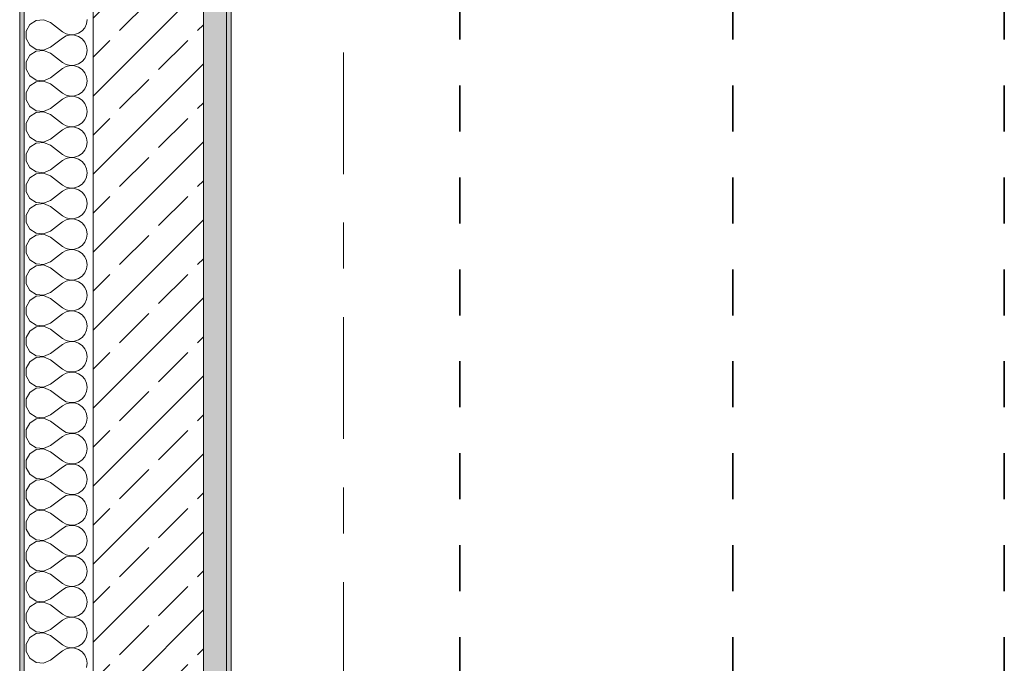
# Model space of a CAD drawing. Header units: metres. Extents: x -3.6 to 84.5, y -11 to 16.8.
# Tile 11 of 228: x -0.2 to 2, y 3.3 to 4.7. Entities that reach past the tile are written whole.
import ezdxf

# ---------------------------------------------------------------- set-up
doc = ezdxf.new("R2010")
doc.units = ezdxf.units.M
doc.header["$MEASUREMENT"] = 0
doc.linetypes.add('Achse', pattern=[0.2, 0.1, -0.05, 0, -0.05])
doc.linetypes.add('Strichlinie doppelt', pattern=[0.546806, 0.264583, -0.105833, 0.070556, -0.105833])
for name, color, linetype in [('155 - Bemaßung_ Beschriftung.Ausbau - Deckenelemente', 7, 'Continuous'), ('451 - Universal.Achsen Raster', 7, 'Continuous'), ('604 - Struktur.Wand Aussen', 7, 'Continuous')]:
    doc.layers.add(name, color=color, linetype=linetype)

# ---------------------------------------------------------------- blocks, each defined once
blk = doc.blocks.new('*X2')
at = {"layer": '604 - Struktur.Wand Aussen', "color": 7, "linetype": 'Continuous', "lineweight": 5}
for p, q in [((-0.153, 4.7224), (-0.1607, 4.7081)), ((-0.1395, 4.7314), (-0.153, 4.7224)), ((-0.1233, 4.733), (-0.1395, 4.7314)), ((-0.1083, 4.7267), (-0.1233, 4.733)), ((-0.1083, 4.7267), (-0.0817, 4.7067)), ((-0.0392, 4.7087), (-0.0333, 4.7158)), ((-0.0333, 4.7158), (-0.0296, 4.7242)), ((-0.0296, 4.7242), (-0.0283, 4.7333)), ((-0.1607, 4.7081), (-0.1607, 4.6919)), ((-0.1083, 4.6733), (-0.0817, 4.6933)), ((-0.0817, 4.7067), (-0.0736, 4.7022)), ((-0.0736, 4.6978), (-0.0817, 4.6933)), ((-0.0736, 4.7022), (-0.0647, 4.7001)), ((-0.0647, 4.6999), (-0.0736, 4.6978)), ((-0.0647, 4.7001), (-0.0555, 4.7006)), ((-0.0555, 4.6994), (-0.0647, 4.6999)), ((-0.0555, 4.7006), (-0.0468, 4.7035)), ((-0.0468, 4.6965), (-0.0555, 4.6994)), ((-0.0468, 4.7035), (-0.0392, 4.7087)), ((-0.0392, 4.6913), (-0.0468, 4.6965)), ((-0.1607, 4.6919), (-0.153, 4.6776)), ((-0.153, 4.6776), (-0.1395, 4.6686)), ((-0.1233, 4.667), (-0.1083, 4.6733)), ((-0.0333, 4.6842), (-0.0392, 4.6913)), ((-0.0296, 4.6758), (-0.0333, 4.6842)), ((-0.0283, 4.6667), (-0.0296, 4.6758)), ((-0.153, 4.6558), (-0.1607, 4.6415)), ((-0.1395, 4.6648), (-0.153, 4.6558)), ((-0.1395, 4.6686), (-0.1233, 4.667)), ((-0.1233, 4.6663), (-0.1395, 4.6648)), ((-0.1083, 4.66), (-0.1233, 4.6663)), ((-0.1083, 4.66), (-0.0817, 4.64)), ((-0.0333, 4.6491), (-0.0296, 4.6576)), ((-0.0296, 4.6576), (-0.0283, 4.6667)), ((-0.1607, 4.6415), (-0.1607, 4.6252)), ((-0.0817, 4.64), (-0.0736, 4.6355)), ((-0.0736, 4.6311), (-0.0817, 4.6267)), ((-0.0736, 4.6355), (-0.0647, 4.6335)), ((-0.0647, 4.6332), (-0.0736, 4.6311)), ((-0.0647, 4.6335), (-0.0555, 4.6339)), ((-0.0555, 4.6328), (-0.0647, 4.6332)), ((-0.0555, 4.6339), (-0.0468, 4.6369)), ((-0.0468, 4.6298), (-0.0555, 4.6328)), ((-0.0468, 4.6369), (-0.0392, 4.6421)), ((-0.0392, 4.6246), (-0.0468, 4.6298)), ((-0.0392, 4.6421), (-0.0333, 4.6491)), ((-0.1607, 4.6252), (-0.153, 4.6109)), ((-0.153, 4.6109), (-0.1395, 4.6019)), ((-0.1083, 4.6067), (-0.0817, 4.6267)), ((-0.0333, 4.6175), (-0.0392, 4.6246)), ((-0.0296, 4.6091), (-0.0333, 4.6175)), ((-0.0283, 4.6), (-0.0296, 4.6091)), ((-0.153, 4.5891), (-0.1607, 4.5748)), ((-0.1395, 4.5981), (-0.153, 4.5891)), ((-0.1395, 4.6019), (-0.1233, 4.6004)), ((-0.1233, 4.5996), (-0.1395, 4.5981)), ((-0.1233, 4.6004), (-0.1083, 4.6067)), ((-0.1083, 4.5933), (-0.1233, 4.5996)), ((-0.1083, 4.5933), (-0.0817, 4.5733)), ((-0.0333, 4.5825), (-0.0296, 4.5909)), ((-0.0296, 4.5909), (-0.0283, 4.6)), ((-0.1607, 4.5748), (-0.1607, 4.5585)), ((-0.0817, 4.5733), (-0.0736, 4.5689)), ((-0.0736, 4.5689), (-0.0647, 4.5668)), ((-0.0647, 4.5665), (-0.0736, 4.5645)), ((-0.0647, 4.5668), (-0.0555, 4.5672)), ((-0.0555, 4.5661), (-0.0647, 4.5665)), ((-0.0555, 4.5672), (-0.0468, 4.5702)), ((-0.0468, 4.5631), (-0.0555, 4.5661)), ((-0.0468, 4.5702), (-0.0392, 4.5754)), ((-0.0392, 4.5754), (-0.0333, 4.5825)), ((-0.1607, 4.5585), (-0.153, 4.5442)), ((-0.153, 4.5442), (-0.1395, 4.5352)), ((-0.1083, 4.54), (-0.0817, 4.56)), ((-0.0736, 4.5645), (-0.0817, 4.56)), ((-0.0392, 4.5579), (-0.0468, 4.5631)), ((-0.0333, 4.5509), (-0.0392, 4.5579)), ((-0.0296, 4.5424), (-0.0333, 4.5509)), ((-0.153, 4.5224), (-0.1607, 4.5081)), ((-0.1395, 4.5314), (-0.153, 4.5224)), ((-0.1395, 4.5352), (-0.1233, 4.5337)), ((-0.1233, 4.533), (-0.1395, 4.5314)), ((-0.1233, 4.5337), (-0.1083, 4.54)), ((-0.1083, 4.5267), (-0.1233, 4.533)), ((-0.1083, 4.5267), (-0.0817, 4.5067)), ((-0.0333, 4.5158), (-0.0296, 4.5242)), ((-0.0283, 4.5333), (-0.0296, 4.5424)), ((-0.0296, 4.5242), (-0.0283, 4.5333)), ((-0.1607, 4.5081), (-0.1607, 4.4919)), ((-0.0817, 4.5067), (-0.0736, 4.5022)), ((-0.0736, 4.5022), (-0.0647, 4.5001)), ((-0.0647, 4.5001), (-0.0555, 4.5006)), ((-0.0555, 4.5006), (-0.0468, 4.5035)), ((-0.0468, 4.5035), (-0.0392, 4.5087)), ((-0.0392, 4.5087), (-0.0333, 4.5158)), ((-0.1607, 4.4919), (-0.153, 4.4776)), ((-0.1083, 4.4733), (-0.0817, 4.4933)), ((-0.0736, 4.4978), (-0.0817, 4.4933)), ((-0.0647, 4.4999), (-0.0736, 4.4978)), ((-0.0555, 4.4994), (-0.0647, 4.4999)), ((-0.0468, 4.4965), (-0.0555, 4.4994)), ((-0.0392, 4.4913), (-0.0468, 4.4965)), ((-0.0333, 4.4842), (-0.0392, 4.4913)), ((-0.0296, 4.4758), (-0.0333, 4.4842)), ((-0.153, 4.4776), (-0.1395, 4.4686)), ((-0.1395, 4.4648), (-0.153, 4.4558)), ((-0.1395, 4.4686), (-0.1233, 4.467)), ((-0.1233, 4.4663), (-0.1395, 4.4648)), ((-0.1233, 4.467), (-0.1083, 4.4733)), ((-0.1083, 4.46), (-0.1233, 4.4663)), ((-0.1083, 4.46), (-0.0817, 4.44)), ((-0.0333, 4.4491), (-0.0296, 4.4576)), ((-0.0283, 4.4667), (-0.0296, 4.4758)), ((-0.0296, 4.4576), (-0.0283, 4.4667)), ((-0.153, 4.4558), (-0.1607, 4.4415)), ((-0.1607, 4.4415), (-0.1607, 4.4252)), ((-0.0817, 4.44), (-0.0736, 4.4355)), ((-0.0555, 4.4339), (-0.0468, 4.4369)), ((-0.0468, 4.4369), (-0.0392, 4.4421)), ((-0.0392, 4.4421), (-0.0333, 4.4491)), ((-0.1607, 4.4252), (-0.153, 4.4109)), ((-0.1083, 4.4067), (-0.0817, 4.4267)), ((-0.0736, 4.4311), (-0.0817, 4.4267)), ((-0.0736, 4.4355), (-0.0647, 4.4335)), ((-0.0647, 4.4332), (-0.0736, 4.4311)), ((-0.0647, 4.4335), (-0.0555, 4.4339)), ((-0.0555, 4.4328), (-0.0647, 4.4332)), ((-0.0468, 4.4298), (-0.0555, 4.4328)), ((-0.0392, 4.4246), (-0.0468, 4.4298)), ((-0.0333, 4.4175), (-0.0392, 4.4246)), ((-0.0296, 4.4091), (-0.0333, 4.4175)), ((-0.153, 4.4109), (-0.1395, 4.4019)), ((-0.1395, 4.3981), (-0.153, 4.3891)), ((-0.1395, 4.4019), (-0.1233, 4.4004)), ((-0.1233, 4.3996), (-0.1395, 4.3981)), ((-0.1233, 4.4004), (-0.1083, 4.4067)), ((-0.1083, 4.3933), (-0.1233, 4.3996)), ((-0.1083, 4.3933), (-0.0817, 4.3733)), ((-0.0283, 4.4), (-0.0296, 4.4091)), ((-0.0296, 4.3909), (-0.0283, 4.4)), ((-0.153, 4.3891), (-0.1607, 4.3748)), ((-0.1607, 4.3748), (-0.1607, 4.3585)), ((-0.0817, 4.3733), (-0.0736, 4.3689)), ((-0.0468, 4.3702), (-0.0392, 4.3754)), ((-0.0392, 4.3754), (-0.0333, 4.3825)), ((-0.0333, 4.3825), (-0.0296, 4.3909)), ((-0.1607, 4.3585), (-0.153, 4.3442)), ((-0.1083, 4.34), (-0.0817, 4.36)), ((-0.0736, 4.3645), (-0.0817, 4.36)), ((-0.0736, 4.3689), (-0.0647, 4.3668)), ((-0.0647, 4.3665), (-0.0736, 4.3645)), ((-0.0647, 4.3668), (-0.0555, 4.3672)), ((-0.0555, 4.3661), (-0.0647, 4.3665)), ((-0.0555, 4.3672), (-0.0468, 4.3702)), ((-0.0468, 4.3631), (-0.0555, 4.3661)), ((-0.0392, 4.3579), (-0.0468, 4.3631)), ((-0.0333, 4.3509), (-0.0392, 4.3579)), ((-0.0296, 4.3424), (-0.0333, 4.3509)), ((-0.153, 4.3442), (-0.1395, 4.3352)), ((-0.1395, 4.3314), (-0.153, 4.3224)), ((-0.1395, 4.3352), (-0.1233, 4.3337)), ((-0.1233, 4.333), (-0.1395, 4.3314)), ((-0.1233, 4.3337), (-0.1083, 4.34)), ((-0.1083, 4.3267), (-0.1233, 4.333)), ((-0.0283, 4.3333), (-0.0296, 4.3424)), ((-0.0296, 4.3242), (-0.0283, 4.3333)), ((-0.153, 4.3224), (-0.1607, 4.3081)), ((-0.1607, 4.3081), (-0.1607, 4.2919)), ((-0.1083, 4.3267), (-0.0817, 4.3067)), ((-0.0468, 4.3035), (-0.0392, 4.3087)), ((-0.0392, 4.3087), (-0.0333, 4.3158)), ((-0.0333, 4.3158), (-0.0296, 4.3242)), ((-0.1607, 4.2919), (-0.153, 4.2776)), ((-0.1083, 4.2733), (-0.0817, 4.2933)), ((-0.0817, 4.3067), (-0.0736, 4.3022)), ((-0.0736, 4.2978), (-0.0817, 4.2933)), ((-0.0736, 4.3022), (-0.0647, 4.3001)), ((-0.0647, 4.2999), (-0.0736, 4.2978)), ((-0.0647, 4.3001), (-0.0555, 4.3006)), ((-0.0555, 4.2994), (-0.0647, 4.2999)), ((-0.0555, 4.3006), (-0.0468, 4.3035)), ((-0.0468, 4.2965), (-0.0555, 4.2994)), ((-0.0392, 4.2913), (-0.0468, 4.2965)), ((-0.0333, 4.2842), (-0.0392, 4.2913)), ((-0.153, 4.2776), (-0.1395, 4.2686)), ((-0.1395, 4.2648), (-0.153, 4.2558)), ((-0.1395, 4.2686), (-0.1233, 4.267)), ((-0.1233, 4.2663), (-0.1395, 4.2648)), ((-0.1233, 4.267), (-0.1083, 4.2733)), ((-0.1083, 4.26), (-0.1233, 4.2663)), ((-0.0296, 4.2758), (-0.0333, 4.2842)), ((-0.0283, 4.2667), (-0.0296, 4.2758)), ((-0.0296, 4.2576), (-0.0283, 4.2667)), ((-0.153, 4.2558), (-0.1607, 4.2415)), ((-0.1083, 4.26), (-0.0817, 4.24)), ((-0.0392, 4.2421), (-0.0333, 4.2491)), ((-0.0333, 4.2491), (-0.0296, 4.2576)), ((-0.1607, 4.2415), (-0.1607, 4.2252)), ((-0.1607, 4.2252), (-0.153, 4.2109)), ((-0.1083, 4.2067), (-0.0817, 4.2267)), ((-0.0817, 4.24), (-0.0736, 4.2355)), ((-0.0736, 4.2311), (-0.0817, 4.2267)), ((-0.0736, 4.2355), (-0.0647, 4.2335)), ((-0.0647, 4.2332), (-0.0736, 4.2311)), ((-0.0647, 4.2335), (-0.0555, 4.2339)), ((-0.0555, 4.2328), (-0.0647, 4.2332)), ((-0.0555, 4.2339), (-0.0468, 4.2369)), ((-0.0468, 4.2298), (-0.0555, 4.2328)), ((-0.0468, 4.2369), (-0.0392, 4.2421)), ((-0.0392, 4.2246), (-0.0468, 4.2298)), ((-0.0333, 4.2175), (-0.0392, 4.2246)), ((-0.153, 4.2109), (-0.1395, 4.2019)), ((-0.1395, 4.2019), (-0.1233, 4.2004)), ((-0.1233, 4.2004), (-0.1083, 4.2067)), ((-0.0296, 4.2091), (-0.0333, 4.2175)), ((-0.0283, 4.2), (-0.0296, 4.2091)), ((-0.153, 4.1891), (-0.1607, 4.1748)), ((-0.1395, 4.1981), (-0.153, 4.1891)), ((-0.1233, 4.1996), (-0.1395, 4.1981)), ((-0.1083, 4.1933), (-0.1233, 4.1996)), ((-0.1083, 4.1933), (-0.0817, 4.1733)), ((-0.0392, 4.1754), (-0.0333, 4.1825)), ((-0.0333, 4.1825), (-0.0296, 4.1909)), ((-0.0296, 4.1909), (-0.0283, 4.2)), ((-0.1607, 4.1748), (-0.1607, 4.1585)), ((-0.1607, 4.1585), (-0.153, 4.1442)), ((-0.1083, 4.14), (-0.0817, 4.16)), ((-0.0817, 4.1733), (-0.0736, 4.1689)), ((-0.0736, 4.1645), (-0.0817, 4.16)), ((-0.0736, 4.1689), (-0.0647, 4.1668)), ((-0.0647, 4.1665), (-0.0736, 4.1645)), ((-0.0647, 4.1668), (-0.0555, 4.1672)), ((-0.0555, 4.1661), (-0.0647, 4.1665)), ((-0.0555, 4.1672), (-0.0468, 4.1702)), ((-0.0468, 4.1631), (-0.0555, 4.1661)), ((-0.0468, 4.1702), (-0.0392, 4.1754)), ((-0.0392, 4.1579), (-0.0468, 4.1631)), ((-0.0333, 4.1509), (-0.0392, 4.1579)), ((-0.153, 4.1442), (-0.1395, 4.1352)), ((-0.1233, 4.1337), (-0.1083, 4.14)), ((-0.0296, 4.1424), (-0.0333, 4.1509)), ((-0.0283, 4.1333), (-0.0296, 4.1424)), ((-0.153, 4.1224), (-0.1607, 4.1081)), ((-0.1395, 4.1314), (-0.153, 4.1224)), ((-0.1395, 4.1352), (-0.1233, 4.1337)), ((-0.1233, 4.133), (-0.1395, 4.1314)), ((-0.1083, 4.1267), (-0.1233, 4.133)), ((-0.1083, 4.1267), (-0.0817, 4.1067)), ((-0.0392, 4.1087), (-0.0333, 4.1158)), ((-0.0333, 4.1158), (-0.0296, 4.1242)), ((-0.0296, 4.1242), (-0.0283, 4.1333)), ((-0.1607, 4.1081), (-0.1607, 4.0919)), ((-0.1083, 4.0733), (-0.0817, 4.0933)), ((-0.0817, 4.1067), (-0.0736, 4.1022)), ((-0.0736, 4.0978), (-0.0817, 4.0933)), ((-0.0736, 4.1022), (-0.0647, 4.1001)), ((-0.0647, 4.0999), (-0.0736, 4.0978)), ((-0.0647, 4.1001), (-0.0555, 4.1006)), ((-0.0555, 4.0994), (-0.0647, 4.0999)), ((-0.0555, 4.1006), (-0.0468, 4.1035)), ((-0.0468, 4.0965), (-0.0555, 4.0994)), ((-0.0468, 4.1035), (-0.0392, 4.1087)), ((-0.0392, 4.0913), (-0.0468, 4.0965)), ((-0.1607, 4.0919), (-0.153, 4.0776)), ((-0.153, 4.0776), (-0.1395, 4.0686)), ((-0.1233, 4.067), (-0.1083, 4.0733)), ((-0.0333, 4.0842), (-0.0392, 4.0913)), ((-0.0296, 4.0758), (-0.0333, 4.0842)), ((-0.0283, 4.0667), (-0.0296, 4.0758)), ((-0.153, 4.0558), (-0.1607, 4.0415)), ((-0.1395, 4.0648), (-0.153, 4.0558)), ((-0.1395, 4.0686), (-0.1233, 4.067)), ((-0.1233, 4.0663), (-0.1395, 4.0648)), ((-0.1083, 4.06), (-0.1233, 4.0663)), ((-0.1083, 4.06), (-0.0817, 4.04)), ((-0.0333, 4.0491), (-0.0296, 4.0576)), ((-0.0296, 4.0576), (-0.0283, 4.0667)), ((-0.1607, 4.0415), (-0.1607, 4.0252)), ((-0.0817, 4.04), (-0.0736, 4.0355)), ((-0.0736, 4.0311), (-0.0817, 4.0267)), ((-0.0736, 4.0355), (-0.0647, 4.0335)), ((-0.0647, 4.0332), (-0.0736, 4.0311)), ((-0.0647, 4.0335), (-0.0555, 4.0339)), ((-0.0555, 4.0328), (-0.0647, 4.0332)), ((-0.0555, 4.0339), (-0.0468, 4.0369)), ((-0.0468, 4.0298), (-0.0555, 4.0328)), ((-0.0468, 4.0369), (-0.0392, 4.0421)), ((-0.0392, 4.0246), (-0.0468, 4.0298)), ((-0.0392, 4.0421), (-0.0333, 4.0491)), ((-0.1607, 4.0252), (-0.153, 4.0109)), ((-0.153, 4.0109), (-0.1395, 4.0019)), ((-0.1083, 4.0067), (-0.0817, 4.0267)), ((-0.0333, 4.0175), (-0.0392, 4.0246)), ((-0.0296, 4.0091), (-0.0333, 4.0175)), ((-0.0283, 4), (-0.0296, 4.0091)), ((-0.153, 3.9891), (-0.1607, 3.9748)), ((-0.1395, 3.9981), (-0.153, 3.9891)), ((-0.1395, 4.0019), (-0.1233, 4.0004)), ((-0.1233, 3.9996), (-0.1395, 3.9981)), ((-0.1233, 4.0004), (-0.1083, 4.0067)), ((-0.1083, 3.9933), (-0.1233, 3.9996)), ((-0.1083, 3.9933), (-0.0817, 3.9733)), ((-0.0333, 3.9825), (-0.0296, 3.9909)), ((-0.0296, 3.9909), (-0.0283, 4)), ((-0.1607, 3.9748), (-0.1607, 3.9585)), ((-0.0817, 3.9733), (-0.0736, 3.9689)), ((-0.0736, 3.9689), (-0.0647, 3.9668)), ((-0.0647, 3.9665), (-0.0736, 3.9645)), ((-0.0647, 3.9668), (-0.0555, 3.9672)), ((-0.0555, 3.9661), (-0.0647, 3.9665)), ((-0.0555, 3.9672), (-0.0468, 3.9702)), ((-0.0468, 3.9631), (-0.0555, 3.9661)), ((-0.0468, 3.9702), (-0.0392, 3.9754)), ((-0.0392, 3.9754), (-0.0333, 3.9825)), ((-0.1607, 3.9585), (-0.153, 3.9442)), ((-0.153, 3.9442), (-0.1395, 3.9352)), ((-0.1083, 3.94), (-0.0817, 3.96)), ((-0.0736, 3.9645), (-0.0817, 3.96)), ((-0.0392, 3.9579), (-0.0468, 3.9631)), ((-0.0333, 3.9509), (-0.0392, 3.9579)), ((-0.0296, 3.9424), (-0.0333, 3.9509)), ((-0.153, 3.9224), (-0.1607, 3.9081)), ((-0.1395, 3.9314), (-0.153, 3.9224)), ((-0.1395, 3.9352), (-0.1233, 3.9337)), ((-0.1233, 3.933), (-0.1395, 3.9314)), ((-0.1233, 3.9337), (-0.1083, 3.94)), ((-0.1083, 3.9267), (-0.1233, 3.933)), ((-0.1083, 3.9267), (-0.0817, 3.9067)), ((-0.0333, 3.9158), (-0.0296, 3.9242)), ((-0.0283, 3.9333), (-0.0296, 3.9424)), ((-0.0296, 3.9242), (-0.0283, 3.9333)), ((-0.1607, 3.9081), (-0.1607, 3.8919)), ((-0.0817, 3.9067), (-0.0736, 3.9022)), ((-0.0736, 3.9022), (-0.0647, 3.9001)), ((-0.0647, 3.9001), (-0.0555, 3.9006)), ((-0.0555, 3.9006), (-0.0468, 3.9035)), ((-0.0468, 3.9035), (-0.0392, 3.9087)), ((-0.0392, 3.9087), (-0.0333, 3.9158)), ((-0.1607, 3.8919), (-0.153, 3.8776)), ((-0.1083, 3.8733), (-0.0817, 3.8933)), ((-0.0736, 3.8978), (-0.0817, 3.8933)), ((-0.0647, 3.8999), (-0.0736, 3.8978)), ((-0.0555, 3.8994), (-0.0647, 3.8999)), ((-0.0468, 3.8965), (-0.0555, 3.8994)), ((-0.0392, 3.8913), (-0.0468, 3.8965)), ((-0.0333, 3.8842), (-0.0392, 3.8913)), ((-0.0296, 3.8758), (-0.0333, 3.8842)), ((-0.153, 3.8776), (-0.1395, 3.8686)), ((-0.1395, 3.8648), (-0.153, 3.8558)), ((-0.1395, 3.8686), (-0.1233, 3.867)), ((-0.1233, 3.8663), (-0.1395, 3.8648)), ((-0.1233, 3.867), (-0.1083, 3.8733)), ((-0.1083, 3.86), (-0.1233, 3.8663)), ((-0.1083, 3.86), (-0.0817, 3.84)), ((-0.0333, 3.8491), (-0.0296, 3.8576)), ((-0.0283, 3.8667), (-0.0296, 3.8758)), ((-0.0296, 3.8576), (-0.0283, 3.8667)), ((-0.153, 3.8558), (-0.1607, 3.8415)), ((-0.1607, 3.8415), (-0.1607, 3.8252)), ((-0.0817, 3.84), (-0.0736, 3.8355)), ((-0.0555, 3.8339), (-0.0468, 3.8369)), ((-0.0468, 3.8369), (-0.0392, 3.8421)), ((-0.0392, 3.8421), (-0.0333, 3.8491)), ((-0.1607, 3.8252), (-0.153, 3.8109)), ((-0.1083, 3.8067), (-0.0817, 3.8267)), ((-0.0736, 3.8311), (-0.0817, 3.8267)), ((-0.0736, 3.8355), (-0.0647, 3.8335)), ((-0.0647, 3.8332), (-0.0736, 3.8311)), ((-0.0647, 3.8335), (-0.0555, 3.8339)), ((-0.0555, 3.8328), (-0.0647, 3.8332)), ((-0.0468, 3.8298), (-0.0555, 3.8328)), ((-0.0392, 3.8246), (-0.0468, 3.8298)), ((-0.0333, 3.8175), (-0.0392, 3.8246)), ((-0.0296, 3.8091), (-0.0333, 3.8175)), ((-0.153, 3.8109), (-0.1395, 3.8019)), ((-0.1395, 3.7981), (-0.153, 3.7891)), ((-0.1395, 3.8019), (-0.1233, 3.8004)), ((-0.1233, 3.7996), (-0.1395, 3.7981)), ((-0.1233, 3.8004), (-0.1083, 3.8067)), ((-0.1083, 3.7933), (-0.1233, 3.7996)), ((-0.1083, 3.7933), (-0.0817, 3.7733)), ((-0.0283, 3.8), (-0.0296, 3.8091)), ((-0.0296, 3.7909), (-0.0283, 3.8)), ((-0.153, 3.7891), (-0.1607, 3.7748)), ((-0.1607, 3.7748), (-0.1607, 3.7585)), ((-0.0817, 3.7733), (-0.0736, 3.7689)), ((-0.0468, 3.7702), (-0.0392, 3.7754)), ((-0.0392, 3.7754), (-0.0333, 3.7825)), ((-0.0333, 3.7825), (-0.0296, 3.7909)), ((-0.1607, 3.7585), (-0.153, 3.7442)), ((-0.1083, 3.74), (-0.0817, 3.76)), ((-0.0736, 3.7645), (-0.0817, 3.76)), ((-0.0736, 3.7689), (-0.0647, 3.7668)), ((-0.0647, 3.7665), (-0.0736, 3.7645)), ((-0.0647, 3.7668), (-0.0555, 3.7672)), ((-0.0555, 3.7661), (-0.0647, 3.7665)), ((-0.0555, 3.7672), (-0.0468, 3.7702)), ((-0.0468, 3.7631), (-0.0555, 3.7661)), ((-0.0392, 3.7579), (-0.0468, 3.7631)), ((-0.0333, 3.7509), (-0.0392, 3.7579)), ((-0.0296, 3.7424), (-0.0333, 3.7509)), ((-0.153, 3.7442), (-0.1395, 3.7352)), ((-0.1395, 3.7314), (-0.153, 3.7224)), ((-0.1395, 3.7352), (-0.1233, 3.7337)), ((-0.1233, 3.733), (-0.1395, 3.7314)), ((-0.1233, 3.7337), (-0.1083, 3.74)), ((-0.1083, 3.7267), (-0.1233, 3.733)), ((-0.0283, 3.7333), (-0.0296, 3.7424)), ((-0.0296, 3.7242), (-0.0283, 3.7333)), ((-0.153, 3.7224), (-0.1607, 3.7081)), ((-0.1607, 3.7081), (-0.1607, 3.6919)), ((-0.1083, 3.7267), (-0.0817, 3.7067)), ((-0.0468, 3.7035), (-0.0392, 3.7087)), ((-0.0392, 3.7087), (-0.0333, 3.7158)), ((-0.0333, 3.7158), (-0.0296, 3.7242)), ((-0.1607, 3.6919), (-0.153, 3.6776)), ((-0.1083, 3.6733), (-0.0817, 3.6933)), ((-0.0817, 3.7067), (-0.0736, 3.7022)), ((-0.0736, 3.6978), (-0.0817, 3.6933)), ((-0.0736, 3.7022), (-0.0647, 3.7001)), ((-0.0647, 3.6999), (-0.0736, 3.6978)), ((-0.0647, 3.7001), (-0.0555, 3.7006)), ((-0.0555, 3.6994), (-0.0647, 3.6999)), ((-0.0555, 3.7006), (-0.0468, 3.7035)), ((-0.0468, 3.6965), (-0.0555, 3.6994)), ((-0.0392, 3.6913), (-0.0468, 3.6965)), ((-0.0333, 3.6842), (-0.0392, 3.6913)), ((-0.153, 3.6776), (-0.1395, 3.6686)), ((-0.1395, 3.6648), (-0.153, 3.6558)), ((-0.1395, 3.6686), (-0.1233, 3.667)), ((-0.1233, 3.6663), (-0.1395, 3.6648)), ((-0.1233, 3.667), (-0.1083, 3.6733)), ((-0.1083, 3.66), (-0.1233, 3.6663)), ((-0.0296, 3.6758), (-0.0333, 3.6842)), ((-0.0283, 3.6667), (-0.0296, 3.6758)), ((-0.0296, 3.6576), (-0.0283, 3.6667)), ((-0.153, 3.6558), (-0.1607, 3.6415)), ((-0.1083, 3.66), (-0.0817, 3.64)), ((-0.0392, 3.6421), (-0.0333, 3.6491)), ((-0.0333, 3.6491), (-0.0296, 3.6576)), ((-0.1607, 3.6415), (-0.1607, 3.6252)), ((-0.1607, 3.6252), (-0.153, 3.6109)), ((-0.1083, 3.6067), (-0.0817, 3.6267)), ((-0.0817, 3.64), (-0.0736, 3.6355)), ((-0.0736, 3.6311), (-0.0817, 3.6267)), ((-0.0736, 3.6355), (-0.0647, 3.6335)), ((-0.0647, 3.6332), (-0.0736, 3.6311)), ((-0.0647, 3.6335), (-0.0555, 3.6339)), ((-0.0555, 3.6328), (-0.0647, 3.6332)), ((-0.0555, 3.6339), (-0.0468, 3.6369)), ((-0.0468, 3.6298), (-0.0555, 3.6328)), ((-0.0468, 3.6369), (-0.0392, 3.6421)), ((-0.0392, 3.6246), (-0.0468, 3.6298)), ((-0.0333, 3.6175), (-0.0392, 3.6246)), ((-0.153, 3.6109), (-0.1395, 3.6019)), ((-0.1395, 3.6019), (-0.1233, 3.6004)), ((-0.1233, 3.6004), (-0.1083, 3.6067)), ((-0.0296, 3.6091), (-0.0333, 3.6175)), ((-0.0283, 3.6), (-0.0296, 3.6091)), ((-0.153, 3.5891), (-0.1607, 3.5748)), ((-0.1395, 3.5981), (-0.153, 3.5891)), ((-0.1233, 3.5996), (-0.1395, 3.5981)), ((-0.1083, 3.5933), (-0.1233, 3.5996)), ((-0.1083, 3.5933), (-0.0817, 3.5733)), ((-0.0392, 3.5754), (-0.0333, 3.5825)), ((-0.0333, 3.5825), (-0.0296, 3.5909)), ((-0.0296, 3.5909), (-0.0283, 3.6)), ((-0.1607, 3.5748), (-0.1607, 3.5585)), ((-0.1607, 3.5585), (-0.153, 3.5442)), ((-0.1083, 3.54), (-0.0817, 3.56)), ((-0.0817, 3.5733), (-0.0736, 3.5689)), ((-0.0736, 3.5645), (-0.0817, 3.56)), ((-0.0736, 3.5689), (-0.0647, 3.5668)), ((-0.0647, 3.5665), (-0.0736, 3.5645)), ((-0.0647, 3.5668), (-0.0555, 3.5672)), ((-0.0555, 3.5661), (-0.0647, 3.5665)), ((-0.0555, 3.5672), (-0.0468, 3.5702)), ((-0.0468, 3.5631), (-0.0555, 3.5661)), ((-0.0468, 3.5702), (-0.0392, 3.5754)), ((-0.0392, 3.5579), (-0.0468, 3.5631)), ((-0.0333, 3.5509), (-0.0392, 3.5579)), ((-0.153, 3.5442), (-0.1395, 3.5352)), ((-0.1233, 3.5337), (-0.1083, 3.54)), ((-0.0296, 3.5424), (-0.0333, 3.5509)), ((-0.0283, 3.5333), (-0.0296, 3.5424)), ((-0.153, 3.5224), (-0.1607, 3.5081)), ((-0.1395, 3.5314), (-0.153, 3.5224)), ((-0.1395, 3.5352), (-0.1233, 3.5337)), ((-0.1233, 3.533), (-0.1395, 3.5314)), ((-0.1083, 3.5267), (-0.1233, 3.533)), ((-0.1083, 3.5267), (-0.0817, 3.5067)), ((-0.0392, 3.5087), (-0.0333, 3.5158)), ((-0.0333, 3.5158), (-0.0296, 3.5242)), ((-0.0296, 3.5242), (-0.0283, 3.5333)), ((-0.1607, 3.5081), (-0.1607, 3.4919)), ((-0.1083, 3.4733), (-0.0817, 3.4933)), ((-0.0817, 3.5067), (-0.0736, 3.5022)), ((-0.0736, 3.4978), (-0.0817, 3.4933)), ((-0.0736, 3.5022), (-0.0647, 3.5001)), ((-0.0647, 3.4999), (-0.0736, 3.4978)), ((-0.0647, 3.5001), (-0.0555, 3.5006)), ((-0.0555, 3.4994), (-0.0647, 3.4999)), ((-0.0555, 3.5006), (-0.0468, 3.5035)), ((-0.0468, 3.4965), (-0.0555, 3.4994)), ((-0.0468, 3.5035), (-0.0392, 3.5087)), ((-0.0392, 3.4913), (-0.0468, 3.4965)), ((-0.1607, 3.4919), (-0.153, 3.4776)), ((-0.153, 3.4776), (-0.1395, 3.4686)), ((-0.1233, 3.467), (-0.1083, 3.4733)), ((-0.0333, 3.4842), (-0.0392, 3.4913)), ((-0.0296, 3.4758), (-0.0333, 3.4842)), ((-0.0283, 3.4667), (-0.0296, 3.4758)), ((-0.153, 3.4558), (-0.1607, 3.4415)), ((-0.1395, 3.4648), (-0.153, 3.4558)), ((-0.1395, 3.4686), (-0.1233, 3.467)), ((-0.1233, 3.4663), (-0.1395, 3.4648)), ((-0.1083, 3.46), (-0.1233, 3.4663)), ((-0.1083, 3.46), (-0.0817, 3.44)), ((-0.0333, 3.4491), (-0.0296, 3.4576)), ((-0.0296, 3.4576), (-0.0283, 3.4667)), ((-0.1607, 3.4415), (-0.1607, 3.4252)), ((-0.0817, 3.44), (-0.0736, 3.4355)), ((-0.0736, 3.4311), (-0.0817, 3.4267)), ((-0.0736, 3.4355), (-0.0647, 3.4335)), ((-0.0647, 3.4332), (-0.0736, 3.4311)), ((-0.0647, 3.4335), (-0.0555, 3.4339)), ((-0.0555, 3.4328), (-0.0647, 3.4332)), ((-0.0555, 3.4339), (-0.0468, 3.4369)), ((-0.0468, 3.4298), (-0.0555, 3.4328)), ((-0.0468, 3.4369), (-0.0392, 3.4421)), ((-0.0392, 3.4246), (-0.0468, 3.4298)), ((-0.0392, 3.4421), (-0.0333, 3.4491)), ((-0.1607, 3.4252), (-0.153, 3.4109)), ((-0.153, 3.4109), (-0.1395, 3.4019)), ((-0.1083, 3.4067), (-0.0817, 3.4267)), ((-0.0333, 3.4175), (-0.0392, 3.4246)), ((-0.0296, 3.4091), (-0.0333, 3.4175)), ((-0.0283, 3.4), (-0.0296, 3.4091)), ((-0.153, 3.3891), (-0.1607, 3.3748)), ((-0.1395, 3.3981), (-0.153, 3.3891)), ((-0.1395, 3.4019), (-0.1233, 3.4004)), ((-0.1233, 3.3996), (-0.1395, 3.3981)), ((-0.1233, 3.4004), (-0.1083, 3.4067)), ((-0.1083, 3.3933), (-0.1233, 3.3996)), ((-0.1083, 3.3933), (-0.0817, 3.3733)), ((-0.0333, 3.3825), (-0.0296, 3.3909)), ((-0.0296, 3.3909), (-0.0283, 3.4)), ((-0.1607, 3.3748), (-0.1607, 3.3585)), ((-0.0817, 3.3733), (-0.0736, 3.3689)), ((-0.0736, 3.3689), (-0.0647, 3.3668)), ((-0.0647, 3.3665), (-0.0736, 3.3645)), ((-0.0647, 3.3668), (-0.0555, 3.3672)), ((-0.0555, 3.3661), (-0.0647, 3.3665)), ((-0.0555, 3.3672), (-0.0468, 3.3702)), ((-0.0468, 3.3631), (-0.0555, 3.3661)), ((-0.0468, 3.3702), (-0.0392, 3.3754)), ((-0.0392, 3.3754), (-0.0333, 3.3825)), ((-0.1607, 3.3585), (-0.153, 3.3442)), ((-0.153, 3.3442), (-0.1395, 3.3352)), ((-0.1083, 3.34), (-0.0817, 3.36)), ((-0.0736, 3.3645), (-0.0817, 3.36)), ((-0.0392, 3.3579), (-0.0468, 3.3631)), ((-0.0333, 3.3509), (-0.0392, 3.3579)), ((-0.0296, 3.3424), (-0.0333, 3.3509)), ((-0.1395, 3.3352), (-0.1233, 3.3337)), ((-0.1233, 3.3337), (-0.1083, 3.34)), ((-0.0283, 3.3333), (-0.0296, 3.3424)), ((-0.0296, 3.3242), (-0.0283, 3.3333))]:
    blk.add_line(p, q, dxfattribs=at)

msp = doc.modelspace()

# ---------------------------------------------------------------- hatches: boundary and pattern name
at = {"layer": '604 - Struktur.Wand Aussen', "linetype": 'Continuous', "lineweight": 0, "true_color": 0x000000}
h = msp.add_hatch(dxfattribs=at)
h.set_pattern_fill('Verputz_0001', color=18, style=0, pattern_type=2)
h.set_pattern_definition([(0, (0, 0), (0, 0.0866025), [0, -0.05]), (0, (0.025, 0.0433), (0, 0.0866025), [0, -0.05])])
h.paths.add_polyline_path([(-0.165, -0.145), (-0.165, 5.33), (-0.175, 5.33), (-0.175, -0.145)])
h = msp.add_hatch(dxfattribs=at)
h.set_pattern_fill('Beton__Stahlbeton_0001', color=18, style=0, pattern_type=2)
h.set_pattern_definition([(45, (0, 0), (-0.0848528, 0.0848528), []), (45, (-0.04243, 0.04243), (-0.0848528, 0.0848528), [0.09, -0.03])])
h.paths.add_polyline_path([(0.225, 0.245), (0.225, 5.33), (-0.015, 5.33), (-0.015, 0.245)])
at = {"layer": '604 - Struktur.Wand Aussen', "linetype": 'Continuous', "lineweight": 0, "true_color": 0xbebebe}
msp.add_hatch(color=9, dxfattribs=at).paths.add_polyline_path([(0.2738, 0.245), (0.275, 0.2461), (0.275, 5.19), (0.225, 5.19), (0.225, 0.245)])
at = {"layer": '604 - Struktur.Wand Aussen', "linetype": 'Continuous', "lineweight": 0, "true_color": 0x000000}
h = msp.add_hatch(dxfattribs=at)
h.set_pattern_fill('Gips_0001', color=18, style=0, pattern_type=2)
h.set_pattern_definition([(45, (0, 0), (-0.01767767, 0.01767767), [0, -0.025])])
h.paths.add_polyline_path([(0.285, 0.255), (0.285, 5.19), (0.275, 5.19), (0.275, 0.255)])

# ---------------------------------------------------------------- linework, layer by layer
at = {"layer": '155 - Bemaßung_ Beschriftung.Ausbau - Deckenelemente', "color": 7, "linetype": 'Achse', "lineweight": 35}
for p, q in [((0.783, 5.19), (0.783, 0.71)), ((1.377, 5.19), (1.377, 0.71)), ((1.968, 5.19), (1.968, 0.71))]:
    msp.add_line(p, q, dxfattribs=at)
at = {"layer": '451 - Universal.Achsen Raster', "color": 160, "linetype": 'Strichlinie doppelt', "lineweight": 9, "true_color": 0x3232ff}
msp.add_line((0.53, -10.585), (0.53, 16.355), dxfattribs=at)
at = {"layer": '604 - Struktur.Wand Aussen', "color": 7, "linetype": 'Continuous', "lineweight": 13}
for p, q in [((-0.165, 5.33), (-0.165, -0.005)), ((0.275, 0.2461), (0.275, 5.19))]:
    msp.add_line(p, q, dxfattribs=at)
at = {"layer": '604 - Struktur.Wand Aussen', "color": 7, "linetype": 'Continuous', "lineweight": 18}
for p, q in [((-0.015, 5.33), (-0.015, 0.245)), ((0.225, 0.245), (0.225, 5.19))]:
    msp.add_line(p, q, dxfattribs=at)
at = {"layer": '604 - Struktur.Wand Aussen', "color": 7, "linetype": 'Continuous', "lineweight": 13, "flags": 128}
for points in [[(-0.175, 5.33), (-0.175, -0.155)], [(0.285, 0.255), (0.285, 5.19)]]:
    msp.add_lwpolyline(points, dxfattribs=at)

# ---------------------------------------------------------------- block references
at = {"layer": '604 - Struktur.Wand Aussen', "color": 7, "lineweight": 18}
msp.add_blockref('*X2', (0, 0), dxfattribs=at)

doc.saveas('drawing.dxf')
